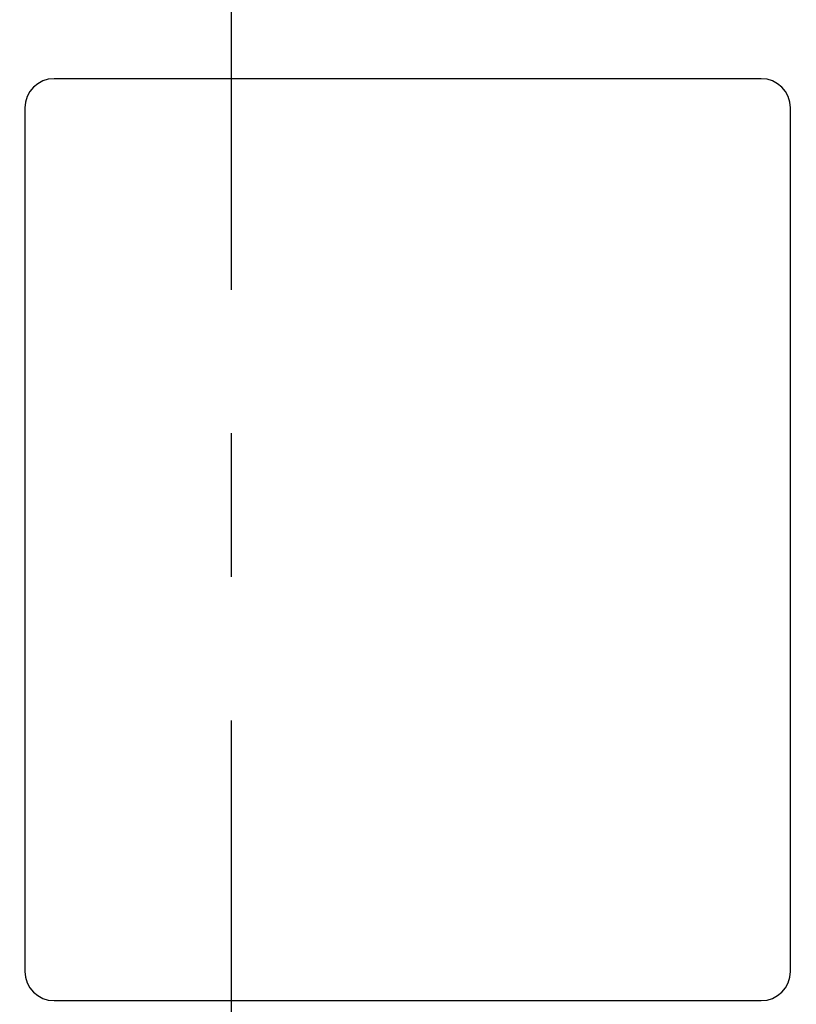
# Model space of a CAD drawing. Header units: millimetres. Extents: x 0 to 1189, y 0 to 841.
# Tile 13 of 103: x 315 to 342, y 212 to 245. Entities that reach past the tile are written whole.
import ezdxf
from ezdxf.enums import TextEntityAlignment as Align

# ---------------------------------------------------------------- set-up
doc = ezdxf.new("R2010")
doc.units = ezdxf.units.MM
doc.header["$LTSCALE"] = 65.395
doc.linetypes.add('CENTER', pattern=[0.6, 0.375, -0.075, 0.075, -0.075])
doc.layers.get('0').update_dxf_attribs({"linetype": 'CONTINUOUS'})
for name, color, linetype in [('1907_210700_40_SIMPLE1_T2_X_PBL611', 7, 'CONTINUOUS'), ('1907_210700_40_SIMPLE1_X_ABL610', 7, 'CONTINUOUS'), ('1937_111200_09_SIMPLE1_B_ABL473', 7, 'CONTINUOUS'), ('1937_111200_09_SIMPLE1_T7_B_PBL594', 7, 'CONTINUOUS'), ('32067_000000_TLKGS_MARKETING_ABL449', 7, 'CONTINUOUS'), ('32067_030000_TLKGS_V_ABL450', 7, 'CONTINUOUS'), ('32067_100000_TLKGS_V_ABL451', 7, 'CONTINUOUS'), ('32067_200000_TLKGS_V_ABL494', 7, 'CONTINUOUS'), ('right_6_VBL448', 7, 'CONTINUOUS')]:
    doc.layers.add(name, color=color, linetype=linetype)
doc.styles.get("Standard").update_dxf_attribs({"font": 'txt', "width": 0.6})
doc.dimstyles.new('DIMSTYLE_1', dxfattribs={"dimtxt": 3.5, "dimasz": 3.5, "dimexe": 1.8, "dimexo": 0, "dimgap": 0.875, "dimtad": 1, "dimlfac": 20, "dimdsep": 46, "dimtxsty": 'Standard', "dimblk": '_FILLED', "dimblk1": '_FILLED', "dimblk2": '_FILLED', "dimcen": 0.09, "dimadec": 0, "dimazin": 0, "dimtp": 2, "dimtm": 2, "dimtfac": 1, "dimtofl": 0, "dimtmove": 0, "dimatfit": 3, "dimldrblk": '_FILLED', "dimfxl": 1, "dimtolj": 1, "dimarcsym": 0})

# ---------------------------------------------------------------- blocks, each defined once
blk = doc.blocks.new('_FILLED')
at = {"color": 0, "linetype": 'ByBlock'}
blk.add_solid([(0, 0), (-1, 0.1671), (-1, -0.1671)], dxfattribs=at)
blk = doc.blocks.new('*D15')
at = {"color": 2, "linetype": 'Continuous'}
for p, q in [((206.912, 350.224), (105.6, 350.224)), ((107.4, 350.224), (107.4, 265.099)), ((107.4, 179.974), (107.4, 265.099)), ((391.024, 179.974), (105.6, 179.974))]:
    blk.add_line(p, q, dxfattribs=at)
at = {"color": 2, "linetype": 'Continuous', "xscale": 3.5, "yscale": 3.5, "zscale": 3.5}
for p, rotation in [((107.4, 350.224), 90), ((107.4, 179.974), 270)]:
    blk.add_blockref('_FILLED', p, dxfattribs=dict(at, rotation=rotation))
at = {"color": 2, "linetype": 'Continuous', "width": 0.654762}
blk.add_text('3405', height=3.5, rotation=90, dxfattribs=at).set_placement((106.525, 265.099), align=Align.CENTER)
blk = doc.blocks.new('1937_111200_09_SIMPLE1_T7_B_PBL594', base_point=(328.53, 227.424))
at = {"layer": '1937_111200_09_SIMPLE1_T7_B_PBL594', "color": 7, "linetype": 'Continuous'}
for p, q in [((340.605, 243.174), (316.455, 243.174)), ((315.455, 242.174), (315.455, 212.674)), ((341.605, 212.674), (341.605, 242.174)), ((316.455, 211.674), (340.605, 211.674))]:
    blk.add_line(p, q, dxfattribs=at)
for centre, start, end in [((316.455, 242.174), 90, 180), ((340.605, 242.174), 0, 90), ((316.455, 212.674), 180, 270), ((340.605, 212.674), 270, 360)]:
    blk.add_arc(centre, 1, start, end, dxfattribs=at)
blk = doc.blocks.new('1937_111200_09_SIMPLE1_B_ABL473', base_point=(257.45, 204.912))
at = {"layer": '1937_111200_09_SIMPLE1_T7_B_PBL594'}
blk.add_blockref('1937_111200_09_SIMPLE1_T7_B_PBL594', (328.53, 227.424), dxfattribs=at)
blk = doc.blocks.new('32067_100000_TLKGS_V_ABL451', base_point=(271.025, 196.624))
at = {"layer": '1937_111200_09_SIMPLE1_B_ABL473'}
blk.add_blockref('1937_111200_09_SIMPLE1_B_ABL473', (257.45, 204.912), dxfattribs=at)
blk = doc.blocks.new('1907_210700_40_SIMPLE1_T2_X_PBL611', base_point=(322.5, 227.395))
at = {"layer": '1907_210700_40_SIMPLE1_T2_X_PBL611', "color": 2, "linetype": 'CENTER'}
blk.add_line((322.5, 299.723), (322.5, 155.067), dxfattribs=at)
blk = doc.blocks.new('1907_210700_40_SIMPLE1_X_ABL610', base_point=(322.5, 227.395))
at = {"layer": '1907_210700_40_SIMPLE1_T2_X_PBL611'}
blk.add_blockref('1907_210700_40_SIMPLE1_T2_X_PBL611', (322.5, 227.395), dxfattribs=at)
blk = doc.blocks.new('32067_200000_TLKGS_V_ABL494', base_point=(256.25, 238.829))
at = {"layer": '1907_210700_40_SIMPLE1_X_ABL610'}
blk.add_blockref('1907_210700_40_SIMPLE1_X_ABL610', (322.5, 227.395), dxfattribs=at)
blk = doc.blocks.new('32067_030000_TLKGS_V_ABL450', base_point=(291.587, 232.691))
at = {"layer": '32067_100000_TLKGS_V_ABL451'}
blk.add_blockref('32067_100000_TLKGS_V_ABL451', (271.025, 196.624), dxfattribs=at)
at = {"layer": '32067_200000_TLKGS_V_ABL494'}
blk.add_blockref('32067_200000_TLKGS_V_ABL494', (256.25, 238.829), dxfattribs=at)
blk = doc.blocks.new('32067_000000_TLKGS_MARKETING_ABL449', base_point=(286.534, 232.691))
at = {"layer": '32067_030000_TLKGS_V_ABL450'}
blk.add_blockref('32067_030000_TLKGS_V_ABL450', (291.587, 232.691), dxfattribs=at)
blk = doc.blocks.new('RIGHT_6_VBL448', base_point=(289.04, 232.691))
at = {"layer": '32067_000000_TLKGS_MARKETING_ABL449'}
blk.add_blockref('32067_000000_TLKGS_MARKETING_ABL449', (286.534, 232.691), dxfattribs=at)

msp = doc.modelspace()

# ---------------------------------------------------------------- block references
at = {"layer": 'right_6_VBL448'}
msp.add_blockref('RIGHT_6_VBL448', (289.04045, 232.69128), dxfattribs=at)

# ---------------------------------------------------------------- dimensions: what is measured, and where the dimension line sits
at = {"color": 2, "linetype": 'Continuous'}
dim = msp.add_linear_dim(base=(107.4, 179.97427), p1=(206.91239, 350.22427), p2=(391.02421, 179.97427), angle=270, dimstyle='DIMSTYLE_1', dxfattribs=at)
dim.commit()
dim.dimension.update_dxf_attribs({"geometry": '*D15', "text_midpoint": (107.4, 264.76593), "dimtype": 160})

doc.saveas('drawing.dxf')
